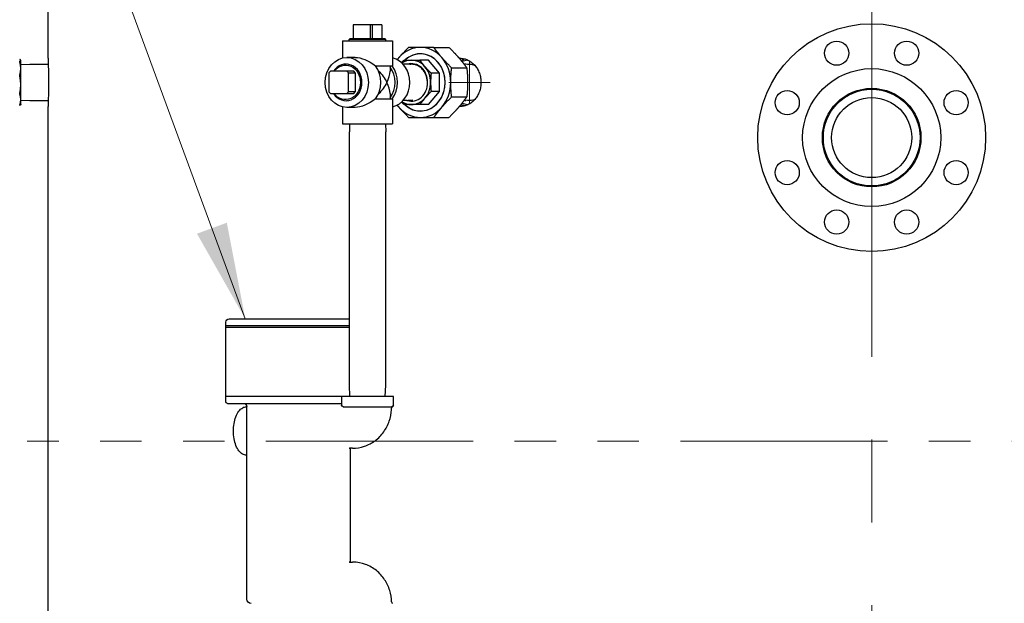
# Model space of a CAD drawing. Header units: inches. Extents: x 1 to 669, y 0 to 417.
# Tile 230 of 256: x 304 to 339, y 230 to 251. Entities that reach past the tile are written whole.
import ezdxf

# ---------------------------------------------------------------- set-up
doc = ezdxf.new("R2010")
doc.units = ezdxf.units.IN
doc.header["$LTSCALE"] = 12
doc.header["$MEASUREMENT"] = 0
doc.header["$PDMODE"] = 1
doc.linetypes.add('C', pattern=[2, 1.25, -0.25, 0.25, -0.25])
doc.linetypes.add('PS', pattern=[1.25, 0.625, -0.125, 0.125, -0.125, 0.125, -0.125])
doc.layers.get('0').update_dxf_attribs({"linetype": 'CONTINUOUS'})
doc.layers.get('Defpoints').update_dxf_attribs({"linetype": 'CONTINUOUS'})
for name, color, linetype, lineweight in [('C', 4, 'C', 13), ('Leader', 41, 'CONTINUOUS', 13), ('PS', 6, 'PS', 13)]:
    doc.layers.add(name, color=color, linetype=linetype, lineweight=lineweight)
for name, color, linetype in [('D', 2, 'CONTINUOUS'), ('Q', 4, 'CONTINUOUS'), ('X', 1, 'CONTINUOUS')]:
    doc.layers.add(name, color=color, linetype=linetype)
doc.styles.get("Standard").update_dxf_attribs({"font": 'SIMPLEX.SHX', "width": 0.875})
doc.dimstyles.get("Standard").update_dxf_attribs({"dimscale": 28, "dimtxt": 0.125, "dimasz": 0.125, "dimexe": 0.04375, "dimexo": 0.0625, "dimgap": 0.04375, "dimtad": 0, "dimtih": 1, "dimtoh": 1, "dimdec": 4, "dimzin": 12, "dimdsep": 46, "dimlunit": 5, "dimtxsty": 'Standard', "dimcen": 0, "dimclrd": 256, "dimclre": 256, "dimclrt": 256, "dimadec": 1, "dimazin": 3, "dimtfac": 0.875, "dimtdec": 4, "dimtofl": 0, "dimtmove": 0, "dimatfit": 2, "dimfxl": 1, "dimtolj": 1, "dimtzin": 12, "dimlwd": 13, "dimlwe": 13, "dimarcsym": 0})
doc.dimstyles.new('STANDARD$0', dxfattribs={"dimscale": 32, "dimtxt": 0.09375, "dimasz": 0.0625, "dimexe": 0.03125, "dimexo": 0.03125, "dimgap": 0.03125, "dimtad": 1, "dimtih": 1, "dimtoh": 1, "dimdec": 4, "dimzin": 12, "dimdsep": 46, "dimlunit": 5, "dimtxsty": 'Standard', "dimcen": -0.03125, "dimclrd": 256, "dimclre": 256, "dimclrt": 256, "dimadec": 0, "dimazin": 0, "dimtfac": 0.875, "dimtdec": 4, "dimtofl": 0, "dimtmove": 0, "dimatfit": 3, "dimfxl": 1, "dimtolj": 1, "dimtzin": 12, "dimlwd": 13, "dimlwe": 13, "dimarcsym": 0})

# ---------------------------------------------------------------- blocks, each defined once
blk = doc.blocks.new('*D64')
at = {"layer": 'D', "linetype": 'ByBlock', "lineweight": 13, "transparency": 16777216}
for p, q in [((302.998, 235.621), (286.048, 235.621)), ((287.048, 233.621), (287.048, 230.621)), ((287.048, 222.621), (287.048, 225.621)), ((302.998, 220.621), (286.048, 220.621))]:
    blk.add_line(p, q, dxfattribs=at)
at = {"layer": 'D', "transparency": 16777216}
for points in [[(286.715, 233.621), (287.381, 233.621), (287.048, 235.621)], [(286.715, 222.621), (287.381, 222.621), (287.048, 220.621)]]:
    blk.add_solid(points, dxfattribs=at)
at = {"layer": 'Defpoints', "color": 0, "transparency": 16777216}
for p in [(287.048, 235.621), (303.998, 235.621), (303.998, 220.621)]:
    blk.add_point(p, dxfattribs=at)
at = {"layer": 'D', "transparency": 16777216, "insert": (287.048, 228.121), "char_height": 3, "attachment_point": 5}
blk.add_mtext('\\A1;15', dxfattribs=at)
blk = doc.blocks.new('*D70')
at = {"layer": 'D', "lineweight": 13, "transparency": 16777216}
for p, q in [((327.545, 287.004), (425.205, 287.004)), ((424.205, 285.004), (424.205, 231.372)), ((424.205, 167.621), (424.205, 223.247)), ((370.131, 165.621), (425.205, 165.621))]:
    blk.add_line(p, q, dxfattribs=at)
at = {"layer": 'D', "transparency": 16777216}
for points in [[(423.871, 285.004), (424.538, 285.004), (424.205, 287.004)], [(423.871, 167.621), (424.538, 167.621), (424.205, 165.621)]]:
    blk.add_solid(points, dxfattribs=at)
at = {"layer": 'Defpoints', "color": 0, "transparency": 16777216}
for p in [(326.545, 287.004), (369.131, 165.621), (424.205, 165.621)]:
    blk.add_point(p, dxfattribs=at)
at = {"layer": 'D', "transparency": 16777216, "insert": (424.205, 227.309), "char_height": 3, "attachment_point": 5}
blk.add_mtext('\\A1;121{\\H0.875x;\\S1/2;}{}{\\C2;%%p1}', dxfattribs=at)

msp = doc.modelspace()

# ---------------------------------------------------------------- linework, layer by layer
at = {"extrusion": (-1, 4.93038e-32, -2.22045e-16)}
for p, q in [((304.75901, 249.49597), (304.75901, 261.62097)), ((304.75901, 221.49597), (304.75901, 247.74597))]:
    msp.add_line(p, q, dxfattribs=at)
for centre, radius in [((334.57151, 246.62097), 4.125), ((333.30483, 249.67901), 0.4375), ((335.83819, 249.67901), 0.4375), ((334.57151, 246.62097), 2.5), ((331.51347, 247.88765), 0.4375), ((334.57151, 246.62097), 1.785), ((334.57151, 246.62097), 1.75), ((337.62955, 247.88765), 0.4375), ((334.57151, 246.62097), 1.45), ((331.51347, 245.35429), 0.4375), ((337.62955, 245.35429), 0.4375), ((333.30483, 243.56293), 0.4375), ((335.83819, 243.56293), 0.4375)]:
    msp.add_circle(centre, radius)
for major_axis, start_param, end_param in [((0, 0.875), 0.24891644, 0.44410432), ((0, -0.875), -0.44410432, -0.24891644)]:
    msp.add_ellipse((320.03901, 248.62097), major_axis=major_axis, ratio=0.8660254, start_param=start_param, end_param=end_param)
at = {"extrusion": (2.22045e-16, -8.75812e-47, -1)}
msp.add_ellipse((320.00901, 248.62097), major_axis=(0, 0.815), ratio=0.8660254, start_param=-0.38760381, end_param=-0.08585592, dxfattribs=at)
at = {"extrusion": (2.22045e-16, -2.18953e-47, -1)}
for major_axis, start_param, end_param in [((0, 0.6575), -0.12159488, 0), ((0, -0.6575), -0.35291292, 0.12159488)]:
    msp.add_ellipse((320.00901, 248.62097), major_axis=major_axis, ratio=0.8660254, start_param=start_param, end_param=end_param, dxfattribs=at)
at = {"extrusion": (2.22045e-16, 0, -1)}
for major_axis, start_param, end_param in [((0, 0.6575), 0, 0.35291292), ((0, -0.815), 0.08585592, 0.38760381)]:
    msp.add_ellipse((320.00901, 248.62097), major_axis=major_axis, ratio=0.8660254, start_param=start_param, end_param=end_param, dxfattribs=at)
for points, knots in [([(304.75901, 249.49597), (304.75901, 249.49597), (304.75916, 249.49072), (304.7598, 249.46857), (304.76028, 249.45169), (304.76149, 249.40704), (304.76222, 249.37924), (304.76379, 249.31499), (304.76462, 249.27853), (304.76624, 249.20085), (304.76707, 249.15696), (304.76864, 249.0614), (304.76937, 249.00972), (304.77058, 248.90193), (304.77106, 248.84573), (304.7717, 248.73272), (304.77185, 248.67591), (304.77185, 248.62097)], [3.34895097, 3.34895097, 3.34895097, 3.34895097, 3.76756983, 3.76756983, 4.1861887, 4.1861887, 4.60480757, 4.60480757, 5.02342643, 5.02342643, 5.44204531, 5.44204531, 5.86066418, 5.86066418, 6.27928306, 6.27928306, 6.69790194, 6.69790194, 6.69790194, 6.69790194]), ([(319.66526, 249.49597), (319.71284, 249.49597), (319.76211, 249.49072), (319.8603, 249.46857), (319.90922, 249.45169), (320.00317, 249.40704), (320.04829, 249.37924), (320.13183, 249.31499), (320.17025, 249.27853), (320.23834, 249.20085), (320.27032, 249.15696), (320.32675, 249.0614), (320.35119, 249.00972), (320.39046, 248.90193), (320.40532, 248.84573), (320.42482, 248.73272), (320.42945, 248.67591), (320.42945, 248.56604), (320.42482, 248.50922), (320.40532, 248.39621), (320.39046, 248.34001), (320.35119, 248.23222), (320.32675, 248.18055), (320.27032, 248.08498), (320.23834, 248.0411), (320.17025, 247.96341), (320.13183, 247.92696), (320.04829, 247.86271), (320.00317, 247.83491), (319.90922, 247.79026), (319.8603, 247.77337), (319.76211, 247.75123), (319.71284, 247.74597), (319.6578, 247.74597), (319.6503, 247.7461), (319.64277, 247.74636)], [-10.04685291, -10.04685291, -10.04685291, -10.04685291, -9.62823404, -9.62823404, -9.20961517, -9.20961517, -8.79099631, -8.79099631, -8.37237744, -8.37237744, -7.95375857, -7.95375857, -7.53513969, -7.53513969, -7.11652081, -7.11652081, -6.69790194, -6.69790194, -6.27928306, -6.27928306, -5.86066418, -5.86066418, -5.44204531, -5.44204531, -5.02342643, -5.02342643, -4.60480757, -4.60480757, -4.1861887, -4.1861887, -3.76756983, -3.76756983, -3.34895097, -3.34895097, -3.28331197, -3.28331197, -3.28331197, -3.28331197]), ([(304.77185, 248.62097), (304.77185, 248.56604), (304.7717, 248.50922), (304.77106, 248.39621), (304.77058, 248.34001), (304.76937, 248.23222), (304.76864, 248.18055), (304.76707, 248.08498), (304.76624, 248.0411), (304.76462, 247.96341), (304.76379, 247.92696), (304.76222, 247.86271), (304.76149, 247.83491), (304.76028, 247.79026), (304.7598, 247.77337), (304.75916, 247.75123), (304.75901, 247.74597), (304.75901, 247.74597)], [-6.69790194, -6.69790194, -6.69790194, -6.69790194, -6.27928306, -6.27928306, -5.86066418, -5.86066418, -5.44204531, -5.44204531, -5.02342643, -5.02342643, -4.60480757, -4.60480757, -4.1861887, -4.1861887, -3.76756983, -3.76756983, -3.34895097, -3.34895097, -3.34895097, -3.34895097])]:
    msp.add_open_spline(points, degree=3, knots=knots)
msp.add_open_spline([(319.64277, 249.49559), (319.6503, 249.49584), (319.6578, 249.49597), (319.66526, 249.49597)], degree=3)
at = {"layer": 'C'}
msp.add_line((334.57151, 277.68239), (334.57151, 163.62097), dxfattribs=at)
at = {"layer": 'Leader'}
for p, q in [((320.00901, 247.87097), (320.00901, 249.37097)), ((320.75901, 248.62097), (319.25901, 248.62097))]:
    msp.add_line(p, q, dxfattribs=at)
at = {"layer": 'PS'}
msp.add_line((365.14543, 235.62097), (303.99759, 235.62097), dxfattribs=at)
at = {"layer": 'Q', "extrusion": (-1, 4.93038e-32, -2.22045e-16)}
for p, q in [((316.84405, 250.71007), (315.79757, 250.71007)), ((315.79757, 250.71007), (315.79757, 250.21007)), ((315.81953, 250.21007), (315.81953, 250.71007)), ((316.41709, 250.71007), (316.41709, 250.21007)), ((316.49905, 250.21007), (316.49905, 250.71007)), ((316.84405, 250.71007), (316.84405, 250.21007)), ((315.41581, 250.12097), (317.22581, 250.12097)), ((315.41581, 250.12097), (315.41581, 249.5081)), ((315.69577, 250.21007), (315.65702, 250.17009)), ((316.9846, 250.17009), (315.65702, 250.17009)), ((315.65856, 250.12097), (315.65702, 250.17009)), ((315.69577, 250.21007), (316.94585, 250.21007)), ((316.94585, 250.21007), (316.9846, 250.17009)), ((316.98306, 250.12097), (316.9846, 250.17009)), ((317.22581, 250.12097), (317.22581, 249.22097)), ((318.72069, 249.89097), (319.27028, 249.89097)), ((315.86831, 249.52597), (315.57081, 249.52597)), ((303.76831, 249.42347), (303.76579, 249.42784)), ((303.76831, 247.81847), (303.76831, 249.42347)), ((303.76831, 249.26834), (304.09241, 249.27847)), ((304.09241, 249.27847), (304.7646, 249.27847)), ((315.60185, 249.28225), (315.57736, 249.28379)), ((316.60755, 249.22097), (317.22581, 249.22097)), ((317.13531, 249.22097), (317.13531, 249.02822)), ((317.74786, 249.27847), (317.60936, 249.27847)), ((317.95887, 249.26623), (317.77868, 249.27751)), ((318.52278, 249.42347), (318.21687, 249.42347)), ((318.92989, 248.95338), (318.52278, 249.42347)), ((319.36497, 249.14702), (319.91455, 249.14702)), ((319.84696, 249.27847), (319.818, 249.27847)), ((320.13877, 249.26117), (319.87778, 249.27751)), ((314.92552, 248.96597), (314.97748, 249.02597)), ((314.92552, 248.96597), (314.92552, 248.27597)), ((315.82504, 249.02597), (314.97748, 249.02597)), ((315.57504, 249.02597), (315.627, 248.96597)), ((315.627, 248.96597), (315.877, 248.96597)), ((315.627, 248.27597), (315.627, 248.96597)), ((315.877, 248.96597), (315.82504, 249.02597)), ((315.877, 248.96597), (315.877, 248.27597)), ((318.92989, 248.95338), (318.62398, 248.95338)), ((318.92989, 248.28857), (318.92989, 248.95338)), ((314.97748, 248.21597), (314.92552, 248.27597)), ((314.97748, 248.21597), (315.82504, 248.21597)), ((315.627, 248.27597), (315.57504, 248.21597)), ((315.877, 248.27597), (315.627, 248.27597)), ((315.82504, 248.21597), (315.877, 248.27597)), ((317.13531, 248.21372), (317.13531, 248.02097)), ((318.52278, 247.81847), (318.92989, 248.28857)), ((318.92989, 248.28857), (318.62398, 248.28857)), ((319.36497, 248.09492), (319.91455, 248.09492)), ((303.76831, 247.81847), (303.76579, 247.8141)), ((303.76831, 247.9736), (304.09241, 247.96347)), ((304.09241, 247.96347), (304.7646, 247.96347)), ((315.41581, 247.73385), (315.41581, 247.12097)), ((315.86831, 247.71597), (315.57081, 247.71597)), ((315.60185, 247.95969), (315.57736, 247.95816)), ((316.60755, 248.02097), (317.22581, 248.02097)), ((317.22581, 248.02097), (317.22581, 247.12097)), ((317.74786, 247.96347), (317.60936, 247.96347)), ((317.95665, 247.97558), (317.77868, 247.96444)), ((318.52278, 247.81847), (318.21687, 247.81847)), ((319.84696, 247.96347), (319.818, 247.96347)), ((320.13877, 247.98077), (319.87778, 247.96444)), ((315.41581, 247.12097), (317.22581, 247.12097)), ((315.67231, 247.12097), (315.66331, 246.83297)), ((316.96931, 247.12097), (316.97831, 246.83297)), ((318.72069, 247.35097), (319.27028, 247.35097)), ((315.66331, 237.65897), (315.66331, 246.83297)), ((316.97831, 237.65897), (316.97831, 246.83297)), ((315.67621, 237.24597), (315.66331, 237.65897)), ((316.9654, 237.24597), (316.97831, 237.65897))]:
    msp.add_line(p, q, dxfattribs=at)
at = {"layer": 'Q'}
for centre, major_axis, ratio, start_param, end_param in [((318.23491, 248.62097), (0, 1.27), 0.8660254, 0, 0.78539816), ((318.23491, 248.62097), (0, 1.27), 0.8660254, -0.78539816, 0), ((315.57081, 248.62097), (0, -0.905), 0.8660254, -3.14159265, 3.14159265), ((317.07081, 248.62097), (0, -0.905), 0.8660254, 0.19907878, 2.94251387), ((318.23491, 248.62097), (0, -1.27), 0.8660254, -2.35619449, -2.27561877), ((318.23491, 248.62097), (0, -1.03625), 0.8660254, -0.6849874, 3.82658005), ((318.23491, 248.62097), (0, 1.03625), 0.8660254, -1.57079633, 0.6849874), ((318.23491, 248.62097), (0, 1.27), 0.8660254, -1.57079633, -0.78539816), ((315.54625, 248.62097), (0, 0.66379), 0.8660254, -1.57079633, 0.91456604), ((316.02081, 248.62097), (0, 0.905), 0.8660254, -2.29559325, -0.8459994), ((316.62081, 248.62097), (0, 0.8145), 0.8660254, -2.32415335, -0.8174393), ((316.62081, 248.62097), (0, 0.905), 0.8660254, -2.29559325, -0.8459994), ((317.90991, 248.62097), (0, 0.8025), 0.8660254, 0, 0.5133942), ((317.74786, 248.62097), (0, 0.6575), 0.8660254, -0.05415273, 0), ((317.90991, 248.62097), (0, 0.67924), 0.8660254, -1.57079633, 0.25480903), ((317.92113, 248.62097), (0, 0.6568), 0.8660254, -0.29065265, 0.12171096), ((317.90991, 248.62097), (0, 0.8025), 0.8660254, -0.78539816, 0), ((317.90991, 248.62097), (0, 0.8025), 0.8660254, -1.57079633, -0.78539816), ((319.84696, 248.62097), (0, 0.6575), 0.8660254, -0.05415273, 0), ((316.32081, 248.62097), (0.70538, 0.70538), 0.57735027, -1.04719755, -0.52359878), ((315.54625, 248.62097), (0, -0.66379), 0.8660254, -0.91456604, 1.57079633), ((316.32081, 248.62097), (0.70538, -0.70538), 0.57735027, 0.52359878, 1.04719755), ((318.23491, 248.62097), (0, -1.03625), 0.8660254, -0.6849874, 1.57079633), ((317.90991, 248.62097), (0, -0.67924), 0.8660254, -0.25480903, 1.57079633), ((317.90991, 248.62097), (0, 0.8025), 0.8660254, -2.35619449, -1.57079633), ((318.23491, 248.62097), (0, 1.27), 0.8660254, -2.35619449, -1.57079633), ((318.23491, 248.62097), (0, -1.27), 0.8660254, -0.86597388, -0.78539816), ((318.23491, 248.62097), (0, -1.27), 0.8660254, -0.78539816, 0), ((317.90991, 248.62097), (0, -0.8025), 0.8660254, -0.5133942, 0), ((317.74786, 248.62097), (0, -0.6575), 0.8660254, 0, 0.05415273), ((317.90991, 248.62097), (0, -0.8025), 0.8660254, 0, 0.78539816), ((318.23491, 248.62097), (0, -1.27), 0.8660254, 0, 0.78539816), ((319.84696, 248.62097), (0, -0.6575), 0.8660254, 0, 0.05415273)]:
    msp.add_ellipse(centre, major_axis=major_axis, ratio=ratio, start_param=start_param, end_param=end_param, dxfattribs=at)
at = {"layer": 'Q', "extrusion": (2.22045e-16, -1.72563e-31, -1)}
msp.add_ellipse((316.32081, 248.62097), major_axis=(-0.78375, 0.78375), ratio=0.57735027, start_param=-5.75958653, end_param=-4.91358713, dxfattribs=at)
at = {"layer": 'Q', "extrusion": (2.22045e-16, 0, -1)}
for centre, major_axis, ratio, start_param, end_param in [((315.52626, 248.62097), (0, 0.62504), 0.8660254, -0.86589179, 1.57079633), ((316.32081, 248.62097), (-0.78375, -0.78375), 0.57735027, -1.36959818, -0.52359878)]:
    msp.add_ellipse(centre, major_axis=major_axis, ratio=ratio, start_param=start_param, end_param=end_param, dxfattribs=at)
at = {"layer": 'Q', "extrusion": (2.22045e-16, 4.93038e-32, -1)}
msp.add_ellipse((316.32081, 248.62097), major_axis=(-0.70538, 0.70538), ratio=0.57735027, start_param=-4.73087848, end_param=-4.1887902, dxfattribs=at)
at = {"layer": 'Q', "extrusion": (2.22045e-16, -2.18953e-47, -1)}
msp.add_ellipse((315.52626, 248.62097), major_axis=(0, -0.62504), ratio=0.8660254, start_param=-1.57079633, end_param=0.86589179, dxfattribs=at)
at = {"layer": 'Q', "extrusion": (2.22045e-16, -3.69779e-32, -1)}
msp.add_ellipse((316.32081, 248.62097), major_axis=(-0.70538, -0.70538), ratio=0.57735027, start_param=-2.0943951, end_param=-1.55230683, dxfattribs=at)
at = {"layer": 'Q'}
for points, weights in [([(317.80954, 249.89097), (317.61189, 249.69763), (317.4572, 249.519)], [1.78523215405, 1.85877675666, 1.85877675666]), ([(318.23491, 249.89097), (318.01613, 249.89097), (317.80954, 249.89097)], [1.85877675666, 1.85877675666, 1.78523215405]), ([(318.72069, 249.89097), (318.45368, 249.89097), (318.23491, 249.89097)], [1.78523215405, 1.85877675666, 1.85877675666]), ([(319.01262, 249.519), (318.85792, 249.69763), (318.72069, 249.89097)], [1.85877675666, 1.85877675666, 1.78523215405]), ([(319.27028, 249.89097), (319.46792, 249.69763), (319.62262, 249.519)], [1.78523215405, 1.85877675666, 1.85877675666]), ([(317.4572, 249.519), (317.42529, 249.48215), (317.3945, 249.44518)], [1.85877675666, 1.85877675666, 1.85564750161]), ([(319.36497, 249.14702), (319.16732, 249.34037), (319.01262, 249.519)], [1.78523215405, 1.85877675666, 1.85877675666]), ([(319.62262, 249.519), (319.77732, 249.34037), (319.91455, 249.14702)], [1.85877675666, 1.85877675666, 1.78523215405]), ([(303.76831, 249.41913), (303.76831, 249.43572), (303.73013, 249.45368)], [1.74394018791, 1.74394018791, 1.6749392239]), ([(303.73013, 249.38458), (303.76831, 249.40254), (303.76831, 249.41913)], [1.6749392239, 1.74394018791, 1.74394018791]), ([(303.76831, 249.12637), (303.76831, 249.25037), (303.73013, 249.38458)], [1.74394018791, 1.74394018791, 1.6749392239]), ([(317.55271, 249.33468), (317.59467, 249.37803), (317.64112, 249.42347)], [1.71590093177, 1.69995455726, 1.6749392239]), ([(317.64112, 249.42347), (317.77167, 249.42347), (317.90991, 249.42347)], [1.6749392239, 1.74394018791, 1.74394018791]), ([(317.90991, 249.42347), (318.04815, 249.42347), (318.21687, 249.42347)], [1.74394018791, 1.74394018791, 1.6749392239]), ([(318.21687, 249.42347), (318.30359, 249.3013), (318.40134, 249.18843)], [1.6749392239, 1.74394018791, 1.74394018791]), ([(318.40134, 249.18843), (318.49909, 249.07555), (318.62398, 248.95338)], [1.74394018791, 1.74394018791, 1.6749392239]), ([(319.33476, 248.62097), (319.33476, 248.87359), (319.36497, 249.14702)], [1.85877675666, 1.85877675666, 1.78523215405]), ([(319.91455, 249.14702), (319.94476, 248.87359), (319.94476, 248.62097)], [1.78523215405, 1.85877675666, 1.85877675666]), ([(303.73013, 248.86817), (303.76831, 249.00238), (303.76831, 249.12637)], [1.6749392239, 1.74394018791, 1.74394018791]), ([(303.76831, 248.53756), (303.76831, 248.69633), (303.73013, 248.86817)], [1.74394018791, 1.74394018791, 1.6749392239]), ([(318.62398, 248.95338), (318.60489, 248.7806), (318.60489, 248.62097)], [1.6749392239, 1.74394018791, 1.74394018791]), ([(303.73013, 248.20696), (303.76831, 248.3788), (303.76831, 248.53756)], [1.6749392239, 1.74394018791, 1.74394018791]), ([(318.60489, 248.62097), (318.60489, 248.46135), (318.62398, 248.28857)], [1.74394018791, 1.74394018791, 1.6749392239]), ([(319.36497, 248.09492), (319.33476, 248.36835), (319.33476, 248.62097)], [1.78523215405, 1.85877675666, 1.85877675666]), ([(319.94476, 248.62097), (319.94476, 248.36835), (319.91455, 248.09492)], [1.85877675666, 1.85877675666, 1.78523215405]), ([(303.76831, 247.99761), (303.76831, 248.09814), (303.73013, 248.20696)], [1.74394018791, 1.74394018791, 1.6749392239]), ([(318.62398, 248.28857), (318.49909, 248.16639), (318.40134, 248.05352)], [1.6749392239, 1.74394018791, 1.74394018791]), ([(319.01262, 247.72295), (319.16732, 247.90158), (319.36497, 248.09492)], [1.85877675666, 1.85877675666, 1.78523215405]), ([(319.91455, 248.09492), (319.77732, 247.90158), (319.62262, 247.72295)], [1.78523215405, 1.85877675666, 1.85877675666]), ([(303.73013, 247.78827), (303.76831, 247.89708), (303.76831, 247.99761)], [1.6749392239, 1.74394018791, 1.74394018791]), ([(303.76579, 247.8141), (303.7586, 247.80166), (303.73013, 247.78827)], [1.73920474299, 1.72586395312, 1.6749392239]), ([(317.3945, 247.79676), (317.42529, 247.75979), (317.4572, 247.72295)], [1.85564750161, 1.85877675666, 1.85877675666]), ([(317.4572, 247.72295), (317.61189, 247.54432), (317.80954, 247.35097)], [1.85877675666, 1.85877675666, 1.78523215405]), ([(317.64112, 247.81847), (317.59467, 247.86391), (317.55271, 247.90726)], [1.6749392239, 1.69995455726, 1.71590093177]), ([(317.90991, 247.81847), (317.77167, 247.81847), (317.64112, 247.81847)], [1.74394018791, 1.74394018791, 1.6749392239]), ([(318.21687, 247.81847), (318.04815, 247.81847), (317.90991, 247.81847)], [1.6749392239, 1.74394018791, 1.74394018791]), ([(318.40134, 248.05352), (318.30359, 247.94065), (318.21687, 247.81847)], [1.74394018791, 1.74394018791, 1.6749392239]), ([(318.72069, 247.35097), (318.85792, 247.54432), (319.01262, 247.72295)], [1.78523215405, 1.85877675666, 1.85877675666]), ([(319.62262, 247.72295), (319.46792, 247.54432), (319.27028, 247.35097)], [1.85877675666, 1.85877675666, 1.78523215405]), ([(317.80954, 247.35097), (318.01613, 247.35097), (318.23491, 247.35097)], [1.78523215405, 1.85877675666, 1.85877675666]), ([(318.23491, 247.35097), (318.45368, 247.35097), (318.72069, 247.35097)], [1.85877675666, 1.85877675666, 1.78523215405])]:
    msp.add_rational_spline(points, weights, degree=2, dxfattribs=at)
for points, knots in [([(317.95402, 249.27668), (317.93282, 249.2779), (317.91158, 249.27779), (317.87866, 249.27554), (317.86697, 249.27433), (317.85532, 249.27271)], [0.784381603, 0.784381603, 0.784381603, 0.784381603, 0.968957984, 0.968957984, 1.071038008, 1.071038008, 1.071038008, 1.071038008]), ([(318.48277, 248.69141), (318.47868, 248.737), (318.47039, 248.78206), (318.43928, 248.89221), (318.41138, 248.95478), (318.33945, 249.06744), (318.29594, 249.11678), (318.19709, 249.19796), (318.14228, 249.22932), (318.08413, 249.25023)], [-2.1222679, -2.1222679, -2.1222679, -2.1222679, -1.77219464, -1.77219464, -1.24097639, -1.24097639, -0.71099666, -0.71099666, -0.17948568, -0.17948568, -0.17948568, -0.17948568])]:
    msp.add_open_spline(points, degree=3, knots=knots, dxfattribs=at)
at = {"layer": 'X', "extrusion": (-1, 4.93038e-32, -2.22045e-16)}
for p, q in [((311.19044, 237.05597), (311.19044, 239.93097)), ((311.31544, 240.05597), (315.66331, 240.05597)), ((315.66331, 239.80597), (311.19044, 239.80597)), ((315.66331, 239.74597), (311.19044, 239.74597)), ((317.25831, 237.24597), (311.19044, 237.24597)), ((315.38331, 237.24597), (315.38331, 236.93097)), ((317.25831, 236.93097), (317.25831, 237.24597)), ((311.25044, 236.99597), (315.38331, 236.99597)), ((311.95599, 236.87097), (311.93439, 236.87097)), ((311.95599, 229.90197), (311.95599, 236.87097)), ((315.44404, 236.87097), (317.19831, 236.87097)), ((315.77954, 235.37097), (315.67126, 235.37097)), ((315.70599, 231.24597), (315.70599, 235.37097)), ((311.95599, 235.12097), (311.93439, 235.12097)), ((315.67131, 231.24597), (315.77954, 231.24597))]:
    msp.add_line(p, q, dxfattribs=at)
at = {"layer": 'X', "extrusion": (2.22045e-16, -1.09476e-47, -1)}
for centre, radius, start, end in [((-311.31544, 239.93097), 0.125, 360, 90), ((-311.25044, 237.05597), 0.06, 270, 0), ((-311.83099, 236.87097), 0.125, 90, 180), ((-315.44331, 236.93097), 0.06, 343.402158, 360), ((-317.19831, 236.93097), 0.06, 180, 270), ((-312.11199, 229.90197), 0.156, 270, 0)]:
    msp.add_arc(centre, radius, start, end, dxfattribs=at)
at = {"layer": 'X', "extrusion": (-2.22045e-16, -1.09476e-47, -1)}
msp.add_arc((-315.44404, 236.93097), 0.06, 270, 0, dxfattribs=at)
at = {"layer": 'X'}
for points, knots in [([(311.93439, 235.12097), (311.8874, 235.12097), (311.84072, 235.13386), (311.75019, 235.18344), (311.707, 235.22234), (311.62619, 235.32497), (311.58962, 235.39127), (311.52974, 235.54185), (311.50651, 235.62619), (311.47536, 235.80353), (311.46727, 235.89637), (311.46654, 236.08192), (311.47383, 236.1746), (311.50322, 236.35142), (311.52534, 236.43551), (311.58321, 236.5875), (311.61906, 236.65524), (311.70296, 236.7667), (311.7512, 236.81066), (311.84587, 236.8595), (311.89001, 236.87097), (311.93439, 236.87097)], [1.57079633, 1.57079633, 1.57079633, 1.57079633, 1.83806452, 1.83806452, 2.13654598, 2.13654598, 2.46965759, 2.46965759, 2.80365391, 2.80365391, 3.1337396, 3.1337396, 3.46245313, 3.46245313, 3.79240187, 3.79240187, 4.12611543, 4.12611543, 4.45997358, 4.45997358, 4.71238898, 4.71238898, 4.71238898, 4.71238898]), ([(315.77954, 235.37097), (315.92575, 235.37097), (316.07181, 235.39526), (316.34905, 235.48825), (316.47963, 235.55776), (316.71727, 235.7345), (316.82242, 235.84361), (316.99392, 236.08315), (317.06044, 236.21357), (317.15502, 236.48463), (317.18317, 236.62534), (317.19372, 236.78691), (317.19465, 236.80688), (317.1952, 236.82686)], [3.14159265, 3.14159265, 3.14159265, 3.14159265, 3.42428542, 3.42428542, 3.71381169, 3.71381169, 4.02157416, 4.02157416, 4.3293523, 4.3293523, 4.63713045, 4.63713045, 4.68048336, 4.68048336, 4.68048336, 4.68048336]), ([(317.22602, 236.87767), (317.22602, 236.87767), (317.22593, 236.87764), (317.22509, 236.87716), (317.22474, 236.877), (317.22258, 236.87563), (317.2221, 236.87532), (317.22109, 236.87464), (317.2206, 236.87431), (317.21902, 236.87317), (317.21781, 236.87225), (317.21425, 236.86928), (317.2119, 236.86698), (317.20739, 236.86178), (317.20524, 236.85876), (317.20044, 236.85047), (317.19822, 236.84484), (317.19589, 236.83508), (317.19533, 236.83098), (317.19519, 236.82687)], [0.0032901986, 0.0032901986, 0.0032901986, 0.0032901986, 0.0257988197, 0.0257988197, 0.0408614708, 0.0408614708, 0.044169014, 0.044169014, 0.0466075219, 0.0466075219, 0.0515353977, 0.0515353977, 0.0613370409, 0.0613370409, 0.0723786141, 0.0723786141, 0.0901667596, 0.0901667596, 0.1024923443, 0.1024923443, 0.1024923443, 0.1024923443]), ([(315.67242, 235.37097), (315.6712, 235.3706), (315.66959, 235.36996), (315.66505, 235.36758), (315.66039, 235.36342), (315.66039, 235.36342)], [0.138768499, 0.138768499, 0.138768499, 0.138768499, 0.218568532, 0.218568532, 0.385813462, 0.385813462, 0.385813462, 0.385813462]), ([(315.66133, 231.25313), (315.66133, 231.25313), (315.66134, 231.25313), (315.66165, 231.25277), (315.66913, 231.24707), (315.67256, 231.24597)], [0.798814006, 0.798814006, 0.798814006, 0.798814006, 0.803795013, 0.803795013, 1.043033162, 1.043033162, 1.043033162, 1.043033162]), ([(317.19476, 229.80379), (317.18966, 229.94467), (317.16591, 230.08506), (317.08069, 230.35665), (317.01915, 230.48792), (316.85801, 230.73095), (316.75826, 230.84271), (316.52369, 231.03266), (316.3887, 231.11064), (316.1029, 231.21483), (315.95335, 231.24314), (315.79522, 231.2459), (315.78738, 231.24597), (315.77954, 231.24597)], [4.75421208, 4.75421208, 4.75421208, 4.75421208, 5.06000603, 5.06000603, 5.36580085, 5.36580085, 5.67159567, 5.67159567, 5.97739049, 5.97739049, 6.26803157, 6.26803157, 6.28318531, 6.28318531, 6.28318531, 6.28318531]), ([(317.19477, 229.8038), (317.19498, 229.79773), (317.1962, 229.79163), (317.20038, 229.78004), (317.20343, 229.77443), (317.21119, 229.76422), (317.21611, 229.75957), (317.2232, 229.75489), (317.22484, 229.75391), (317.22653, 229.75302)], [0, 0, 0, 0, 0.0182195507, 0.0182195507, 0.0369528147, 0.0369528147, 0.0567000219, 0.0567000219, 0.0624260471, 0.0624260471, 0.0624260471, 0.0624260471])]:
    msp.add_open_spline(points, degree=3, knots=knots, dxfattribs=at)
for points in [[(317.19519, 236.82687), (317.19519, 236.82687), (317.19519, 236.82687), (317.19519, 236.82687)], [(315.67126, 235.37127), (315.67125, 235.37127), (315.67123, 235.37127), (315.67121, 235.37127)], [(315.67118, 231.24568), (315.67122, 231.24568), (315.67127, 231.24568), (315.67131, 231.24568)]]:
    msp.add_open_spline(points, degree=3, dxfattribs=at)

# ---------------------------------------------------------------- dimensions: what is measured, and where the dimension line sits
at = {"layer": 'D'}
dim = msp.add_linear_dim(base=(424.20482, 165.62097), p1=(326.54465, 287.0038), p2=(369.1312, 165.62097), angle=90, text='<>{}{\\C2;%%p1}', dimstyle='STANDARD$0', override={"dimdec": 1, "dimtp": 1, "dimtm": 1, "dimarcsym": 1}, dxfattribs=at)
dim.commit()
dim.dimension.update_dxf_attribs({"geometry": '*D70', "text_midpoint": (424.20482, 227.30911), "dimtype": 160})
dim = msp.add_linear_dim(base=(287.04791, 235.62097), p1=(303.99759, 220.62097), p2=(303.99759, 235.62097), angle=90, dimstyle='STANDARD$0', override={"dimarcsym": 1}, dxfattribs=at)
dim.commit()
dim.dimension.update_dxf_attribs({"geometry": '*D64', "text_midpoint": (287.04791, 228.12097)})

# ---------------------------------------------------------------- leaders
at = {"layer": 'D', "annotation_type": 0, "has_hookline": 1, "hookline_direction": 1, "text_width": 33.25}
msp.add_leader([(311.89727, 240.05597), (291.20373, 296.26061), (287.70373, 296.26061)], dimstyle='Standard', override={"dimgap": 0.04375, "dimtad": 0, "dimarcsym": 1}, dxfattribs=at)

doc.saveas('drawing.dxf')
